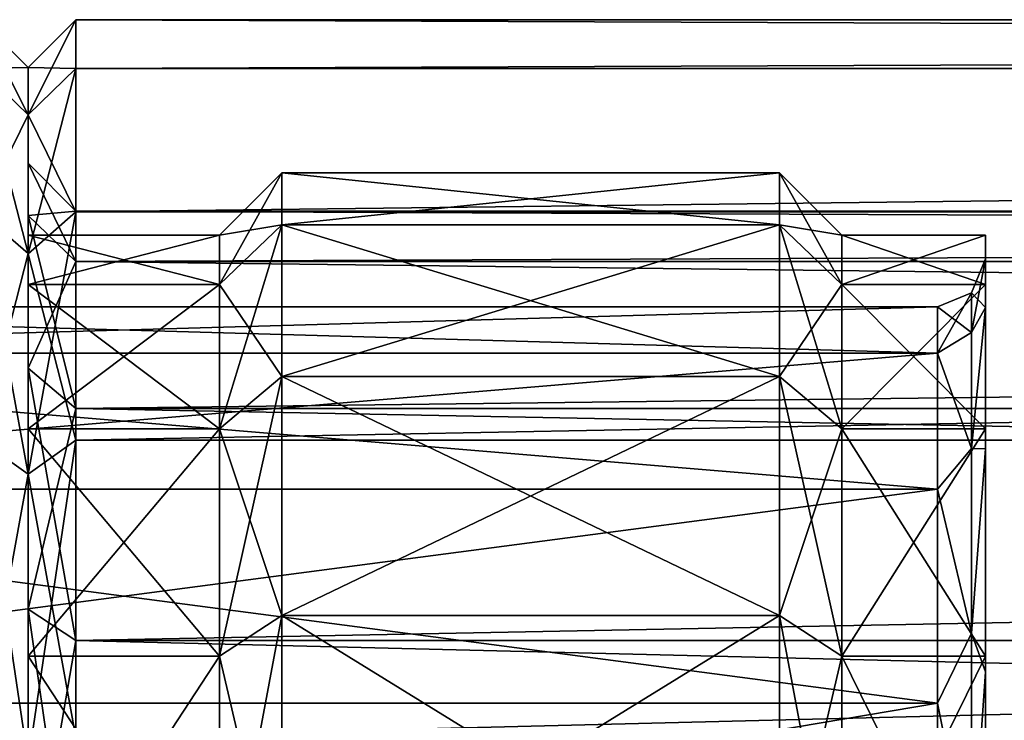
# Model space of a CAD drawing. Header units: millimetres. Extents: x -682 to 137, y -14 to 967.
# Tile 191 of 256: x -180 to -170, y 113 to 120. Entities that reach past the tile are written whole.
import ezdxf

# ---------------------------------------------------------------- set-up
doc = ezdxf.new("R2010")
doc.units = ezdxf.units.MM
doc.header["$LTSCALE"] = 65.185185
for name, color, linetype in [('3658', 7, 'CONTINUOUS'), ('3659', 7, 'CONTINUOUS'), ('3661', 7, 'CONTINUOUS'), ('3664', 7, 'CONTINUOUS'), ('3665', 7, 'CONTINUOUS'), ('3666', 7, 'CONTINUOUS'), ('3667', 7, 'CONTINUOUS'), ('3668', 7, 'CONTINUOUS'), ('3669', 7, 'CONTINUOUS'), ('3670', 7, 'CONTINUOUS'), ('3671', 7, 'CONTINUOUS'), ('3672', 7, 'CONTINUOUS'), ('3673', 7, 'CONTINUOUS'), ('3674', 7, 'CONTINUOUS'), ('3675', 7, 'CONTINUOUS'), ('3676', 7, 'CONTINUOUS'), ('3679', 7, 'CONTINUOUS'), ('3680', 7, 'CONTINUOUS'), ('4082', 7, 'CONTINUOUS'), ('4083', 7, 'CONTINUOUS'), ('4084', 7, 'CONTINUOUS'), ('4085', 7, 'CONTINUOUS'), ('4086', 7, 'CONTINUOUS'), ('4100', 7, 'CONTINUOUS'), ('4101', 7, 'CONTINUOUS'), ('4102', 7, 'CONTINUOUS'), ('4103', 7, 'CONTINUOUS')]:
    doc.layers.add(name, color=color, linetype=linetype)

msp = doc.modelspace()

# ---------------------------------------------------------------- linework, layer by layer
at = {"layer": '3658', "color": 7, "linetype": 'CONTINUOUS', "true_color": 0x96918c}
for points in [[(-180, 117.75), (-180, 117.234, -3.592), (-180, 119.5), (-180, 117.75)], [(-180, 119.5), (-180, 117.234, -3.592), (-180, 119.006, -3.753), (-180, 119.5)], [(-180, 119.006, 3.753), (-180, 117.75), (-180, 119.5), (-180, 119.006, 3.753)], [(-180, 117.234, -3.592), (-180, 115.726, -6.893), (-180, 119.006, -3.753), (-180, 117.234, -3.592)], [(-180, 119.006, -3.753), (-180, 115.726, -6.893), (-180, 117.557, -7.25), (-180, 119.006, -3.753)], [(-180, 117.234, 3.592), (-180, 117.75), (-180, 119.006, 3.753), (-180, 117.234, 3.592)], [(-180, 115.726, 6.893), (-180, 117.234, 3.592), (-180, 119.006, 3.753), (-180, 115.726, 6.893)], [(-180, 117.557, 7.25), (-180, 115.726, 6.893), (-180, 119.006, 3.753), (-180, 117.557, 7.25)], [(-180, 115.726, -6.893), (-180, 113.349, -9.636), (-180, 117.557, -7.25), (-180, 115.726, -6.893)], [(-180, 117.557, -7.25), (-180, 113.349, -9.636), (-180, 115.253, -10.253), (-180, 117.557, -7.25)], [(-180, 113.349, 9.636), (-180, 115.726, 6.893), (-180, 117.557, 7.25), (-180, 113.349, 9.636)], [(-180, 115.253, 10.253), (-180, 113.349, 9.636), (-180, 117.557, 7.25), (-180, 115.253, 10.253)], [(-180, 113.349, -9.636), (-180, 110.297, -11.598), (-180, 115.253, -10.253), (-180, 113.349, -9.636)], [(-180, 115.253, -10.253), (-180, 110.297, -11.598), (-180, 112.25, -12.557), (-180, 115.253, -10.253)], [(-180, 110.297, 11.598), (-180, 113.349, 9.636), (-180, 115.253, 10.253), (-180, 110.297, 11.598)], [(-180, 112.25, 12.557), (-180, 110.297, 11.598), (-180, 115.253, 10.253), (-180, 112.25, 12.557)]]:
    msp.add_3dface(points, dxfattribs=at)
at = {"layer": '3659', "color": 7, "linetype": 'CONTINUOUS', "true_color": 0x96918c}
for points in [[(-172.15, 117.857, 3.775), (-172.15, 118.4), (-177.35, 117.857, 3.775), (-172.15, 117.857, 3.775)], [(-172.15, 118.4), (-177.35, 118.4), (-177.35, 117.857, 3.775), (-172.15, 118.4)], [(-172.15, 116.273, 7.245), (-172.15, 117.857, 3.775), (-177.35, 116.273, 7.245), (-172.15, 116.273, 7.245)], [(-172.15, 117.857, 3.775), (-177.35, 117.857, 3.775), (-177.35, 116.273, 7.245), (-172.15, 117.857, 3.775)], [(-172.15, 113.775, 10.127), (-172.15, 116.273, 7.245), (-177.35, 113.775, 10.127), (-172.15, 113.775, 10.127)], [(-172.15, 116.273, 7.245), (-177.35, 116.273, 7.245), (-177.35, 113.775, 10.127), (-172.15, 116.273, 7.245)], [(-172.15, 110.567, 12.189), (-172.15, 113.775, 10.127), (-177.35, 110.567, 12.189), (-172.15, 110.567, 12.189)], [(-172.15, 113.775, 10.127), (-177.35, 113.775, 10.127), (-177.35, 110.567, 12.189), (-172.15, 113.775, 10.127)]]:
    msp.add_3dface(points, dxfattribs=at)
at = {"layer": '3661', "color": 7, "linetype": 'CONTINUOUS', "true_color": 0x96918c}
for points in [[(-177.35, 118.4), (-172.15, 118.4), (-172.15, 117.857, -3.775), (-177.35, 118.4)], [(-177.35, 118.4), (-172.15, 117.857, -3.775), (-177.35, 117.857, -3.775), (-177.35, 118.4)], [(-172.15, 117.857, -3.775), (-172.15, 116.273, -7.245), (-177.35, 117.857, -3.775), (-172.15, 117.857, -3.775)], [(-172.15, 116.273, -7.245), (-177.35, 116.273, -7.245), (-177.35, 117.857, -3.775), (-172.15, 116.273, -7.245)], [(-172.15, 116.273, -7.245), (-172.15, 113.775, -10.127), (-177.35, 116.273, -7.245), (-172.15, 116.273, -7.245)], [(-172.15, 113.775, -10.127), (-177.35, 113.775, -10.127), (-177.35, 116.273, -7.245), (-172.15, 113.775, -10.127)], [(-172.15, 113.775, -10.127), (-172.15, 110.567, -12.189), (-177.35, 113.775, -10.127), (-172.15, 113.775, -10.127)], [(-172.15, 110.567, -12.189), (-177.35, 110.567, -12.189), (-177.35, 113.775, -10.127), (-172.15, 110.567, -12.189)]]:
    msp.add_3dface(points, dxfattribs=at)
at = {"layer": '3664', "color": 7, "linetype": 'CONTINUOUS', "true_color": 0x96918c}
for points in [[(-180.5, 120), (-180.5, 119.489, 3.882), (-180, 119.5), (-180.5, 120)], [(-180.5, 119.489, 3.882), (-180, 119.006, 3.753), (-180, 119.5), (-180.5, 119.489, 3.882)], [(-180.5, 119.489, 3.882), (-180.5, 117.99, 7.5), (-180, 119.006, 3.753), (-180.5, 119.489, 3.882)], [(-180.5, 117.99, 7.5), (-180, 117.557, 7.25), (-180, 119.006, 3.753), (-180.5, 117.99, 7.5)], [(-180.5, 117.99, 7.5), (-180.5, 115.607, 10.607), (-180, 117.557, 7.25), (-180.5, 117.99, 7.5)], [(-180.5, 115.607, 10.607), (-180, 115.253, 10.253), (-180, 117.557, 7.25), (-180.5, 115.607, 10.607)], [(-180.5, 115.607, 10.607), (-180.5, 112.5, 12.99), (-180, 115.253, 10.253), (-180.5, 115.607, 10.607)], [(-180.5, 112.5, 12.99), (-180, 112.25, 12.557), (-180, 115.253, 10.253), (-180.5, 112.5, 12.99)]]:
    msp.add_3dface(points, dxfattribs=at)
at = {"layer": '3665', "color": 7, "linetype": 'CONTINUOUS', "true_color": 0x96918c}
for points in [[(-180.5, 120), (-180, 119.5), (-180, 119.006, -3.753), (-180.5, 120)], [(-180.5, 120), (-180, 119.006, -3.753), (-180.5, 119.489, -3.882), (-180.5, 120)], [(-180, 119.006, -3.753), (-180, 117.557, -7.25), (-180.5, 119.489, -3.882), (-180, 119.006, -3.753)], [(-180, 117.557, -7.25), (-180.5, 117.99, -7.5), (-180.5, 119.489, -3.882), (-180, 117.557, -7.25)], [(-180, 117.557, -7.25), (-180, 115.253, -10.253), (-180.5, 117.99, -7.5), (-180, 117.557, -7.25)], [(-180, 115.253, -10.253), (-180.5, 115.607, -10.607), (-180.5, 117.99, -7.5), (-180, 115.253, -10.253)], [(-180, 115.253, -10.253), (-180, 112.25, -12.557), (-180.5, 115.607, -10.607), (-180, 115.253, -10.253)], [(-180, 112.25, -12.557), (-180.5, 112.5, -12.99), (-180.5, 115.607, -10.607), (-180, 112.25, -12.557)]]:
    msp.add_3dface(points, dxfattribs=at)
at = {"layer": '3666', "color": 7, "linetype": 'CONTINUOUS', "true_color": 0x96918c}
for points in [[(-180, 117.75), (-180, 117.234, 3.592), (-178, 117.75), (-180, 117.75)], [(-178, 117.75), (-180, 117.234, 3.592), (-178, 117.234, 3.592), (-178, 117.75)], [(-180, 117.234, 3.592), (-180, 115.726, 6.893), (-178, 117.234, 3.592), (-180, 117.234, 3.592)], [(-178, 117.234, 3.592), (-180, 115.726, 6.893), (-178, 115.726, 6.893), (-178, 117.234, 3.592)], [(-180, 115.726, 6.893), (-180, 113.349, 9.636), (-178, 115.726, 6.893), (-180, 115.726, 6.893)], [(-178, 115.726, 6.893), (-180, 113.349, 9.636), (-178, 113.349, 9.636), (-178, 115.726, 6.893)], [(-180, 113.349, 9.636), (-180, 110.297, 11.598), (-178, 113.349, 9.636), (-180, 113.349, 9.636)], [(-178, 113.349, 9.636), (-180, 110.297, 11.598), (-178, 110.297, 11.598), (-178, 113.349, 9.636)]]:
    msp.add_3dface(points, dxfattribs=at)
at = {"layer": '3667', "color": 7, "linetype": 'CONTINUOUS', "true_color": 0x96918c}
for points in [[(-178, 117.75), (-178, 117.234, 3.592), (-177.35, 118.4), (-178, 117.75)], [(-177.35, 118.4), (-178, 117.234, 3.592), (-177.35, 117.857, 3.775), (-177.35, 118.4)], [(-178, 117.234, 3.592), (-178, 115.726, 6.893), (-177.35, 117.857, 3.775), (-178, 117.234, 3.592)], [(-177.35, 117.857, 3.775), (-178, 115.726, 6.893), (-177.35, 116.273, 7.245), (-177.35, 117.857, 3.775)], [(-178, 115.726, 6.893), (-178, 113.349, 9.636), (-177.35, 116.273, 7.245), (-178, 115.726, 6.893)], [(-177.35, 116.273, 7.245), (-178, 113.349, 9.636), (-177.35, 113.775, 10.127), (-177.35, 116.273, 7.245)], [(-178, 113.349, 9.636), (-178, 110.297, 11.598), (-177.35, 113.775, 10.127), (-178, 113.349, 9.636)], [(-177.35, 113.775, 10.127), (-178, 110.297, 11.598), (-177.35, 110.567, 12.189), (-177.35, 113.775, 10.127)]]:
    msp.add_3dface(points, dxfattribs=at)
at = {"layer": '3668', "color": 7, "linetype": 'CONTINUOUS', "true_color": 0x96918c}
for points in [[(-180, 117.234, -3.592), (-180, 117.75), (-178, 117.234, -3.592), (-180, 117.234, -3.592)], [(-180, 117.75), (-178, 117.75), (-178, 117.234, -3.592), (-180, 117.75)], [(-180, 115.726, -6.893), (-180, 117.234, -3.592), (-178, 115.726, -6.893), (-180, 115.726, -6.893)], [(-178, 115.726, -6.893), (-180, 117.234, -3.592), (-178, 117.234, -3.592), (-178, 115.726, -6.893)], [(-180, 113.349, -9.636), (-180, 115.726, -6.893), (-178, 113.349, -9.636), (-180, 113.349, -9.636)], [(-178, 113.349, -9.636), (-180, 115.726, -6.893), (-178, 115.726, -6.893), (-178, 113.349, -9.636)], [(-180, 110.297, -11.598), (-180, 113.349, -9.636), (-178, 110.297, -11.598), (-180, 110.297, -11.598)], [(-178, 110.297, -11.598), (-180, 113.349, -9.636), (-178, 113.349, -9.636), (-178, 110.297, -11.598)]]:
    msp.add_3dface(points, dxfattribs=at)
at = {"layer": '3669', "color": 7, "linetype": 'CONTINUOUS', "true_color": 0x96918c}
for points in [[(-178, 117.75), (-177.35, 118.4), (-177.35, 117.857, -3.775), (-178, 117.75)], [(-178, 117.234, -3.592), (-178, 117.75), (-177.35, 117.857, -3.775), (-178, 117.234, -3.592)], [(-177.35, 116.273, -7.245), (-178, 117.234, -3.592), (-177.35, 117.857, -3.775), (-177.35, 116.273, -7.245)], [(-178, 115.726, -6.893), (-178, 117.234, -3.592), (-177.35, 116.273, -7.245), (-178, 115.726, -6.893)], [(-177.35, 113.775, -10.127), (-178, 115.726, -6.893), (-177.35, 116.273, -7.245), (-177.35, 113.775, -10.127)], [(-178, 113.349, -9.636), (-178, 115.726, -6.893), (-177.35, 113.775, -10.127), (-178, 113.349, -9.636)], [(-177.35, 110.567, -12.189), (-178, 113.349, -9.636), (-177.35, 113.775, -10.127), (-177.35, 110.567, -12.189)], [(-178, 110.297, -11.598), (-178, 113.349, -9.636), (-177.35, 110.567, -12.189), (-178, 110.297, -11.598)]]:
    msp.add_3dface(points, dxfattribs=at)
at = {"layer": '3670', "color": 7, "linetype": 'CONTINUOUS', "true_color": 0x96918c}
for points in [[(-172.15, 118.4), (-172.15, 117.857, 3.775), (-171.5, 117.75), (-172.15, 118.4)], [(-172.15, 117.857, 3.775), (-172.15, 116.273, 7.245), (-171.5, 117.234, 3.592), (-172.15, 117.857, 3.775)], [(-171.5, 117.75), (-172.15, 117.857, 3.775), (-171.5, 117.234, 3.592), (-171.5, 117.75)], [(-171.5, 117.234, 3.592), (-172.15, 116.273, 7.245), (-171.5, 115.726, 6.893), (-171.5, 117.234, 3.592)], [(-172.15, 116.273, 7.245), (-172.15, 113.775, 10.127), (-171.5, 115.726, 6.893), (-172.15, 116.273, 7.245)], [(-171.5, 115.726, 6.893), (-172.15, 113.775, 10.127), (-171.5, 113.349, 9.636), (-171.5, 115.726, 6.893)], [(-172.15, 113.775, 10.127), (-172.15, 110.567, 12.189), (-171.5, 113.349, 9.636), (-172.15, 113.775, 10.127)], [(-171.5, 113.349, 9.636), (-172.15, 110.567, 12.189), (-171.5, 110.297, 11.598), (-171.5, 113.349, 9.636)]]:
    msp.add_3dface(points, dxfattribs=at)
at = {"layer": '3671', "color": 7, "linetype": 'CONTINUOUS', "true_color": 0x96918c}
for points in [[(-171.5, 117.75), (-171.5, 117.234, 3.592), (-170, 117.75), (-171.5, 117.75)], [(-170, 117.75), (-171.5, 117.234, 3.592), (-170, 117.234, 3.592), (-170, 117.75)], [(-171.5, 117.234, 3.592), (-171.5, 115.726, 6.893), (-170, 117.234, 3.592), (-171.5, 117.234, 3.592)], [(-170, 117.234, 3.592), (-171.5, 115.726, 6.893), (-170, 115.726, 6.893), (-170, 117.234, 3.592)], [(-171.5, 115.726, 6.893), (-171.5, 113.349, 9.636), (-170, 115.726, 6.893), (-171.5, 115.726, 6.893)], [(-170, 115.726, 6.893), (-171.5, 113.349, 9.636), (-170, 113.349, 9.636), (-170, 115.726, 6.893)], [(-171.5, 113.349, 9.636), (-171.5, 110.297, 11.598), (-170, 113.349, 9.636), (-171.5, 113.349, 9.636)], [(-170, 113.349, 9.636), (-171.5, 110.297, 11.598), (-170, 110.297, 11.598), (-170, 113.349, 9.636)]]:
    msp.add_3dface(points, dxfattribs=at)
at = {"layer": '3672', "color": 7, "linetype": 'CONTINUOUS', "true_color": 0x96918c}
for points in [[(-170, 117.75), (-170, 117.234, 3.592), (-170, 117.5), (-170, 117.75)], [(-170, 117.234, -3.592), (-170, 117.75), (-170, 116.994, -3.52), (-170, 117.234, -3.592)], [(-170, 116.994, -3.52), (-170, 117.75), (-170, 117.5), (-170, 116.994, -3.52)], [(-170, 117.5), (-170, 117.234, 3.592), (-170, 116.994, 3.52), (-170, 117.5)], [(-170, 117.234, 3.592), (-170, 115.726, 6.893), (-170, 115.516, 6.757), (-170, 117.234, 3.592)], [(-170, 116.994, 3.52), (-170, 117.234, 3.592), (-170, 115.516, 6.757), (-170, 116.994, 3.52)], [(-170, 115.726, -6.893), (-170, 117.234, -3.592), (-170, 115.516, -6.757), (-170, 115.726, -6.893)], [(-170, 115.516, -6.757), (-170, 117.234, -3.592), (-170, 116.994, -3.52), (-170, 115.516, -6.757)], [(-170, 115.726, 6.893), (-170, 113.349, 9.636), (-170, 113.186, 9.446), (-170, 115.726, 6.893)], [(-170, 115.516, 6.757), (-170, 115.726, 6.893), (-170, 113.186, 9.446), (-170, 115.516, 6.757)], [(-170, 113.349, -9.636), (-170, 115.726, -6.893), (-170, 113.186, -9.446), (-170, 113.349, -9.636)], [(-170, 113.186, -9.446), (-170, 115.726, -6.893), (-170, 115.516, -6.757), (-170, 113.186, -9.446)], [(-170, 113.349, 9.636), (-170, 110.297, 11.598), (-170, 110.193, 11.37), (-170, 113.349, 9.636)], [(-170, 113.186, 9.446), (-170, 113.349, 9.636), (-170, 110.193, 11.37), (-170, 113.186, 9.446)], [(-170, 110.297, -11.598), (-170, 113.349, -9.636), (-170, 110.193, -11.37), (-170, 110.297, -11.598)], [(-170, 110.193, -11.37), (-170, 113.349, -9.636), (-170, 113.186, -9.446), (-170, 110.193, -11.37)]]:
    msp.add_3dface(points, dxfattribs=at)
at = {"layer": '3673', "color": 7, "linetype": 'CONTINUOUS', "true_color": 0x96918c}
for points in [[(-172.15, 118.4), (-171.5, 117.75), (-171.5, 117.234, -3.592), (-172.15, 118.4)], [(-172.15, 118.4), (-171.5, 117.234, -3.592), (-172.15, 117.857, -3.775), (-172.15, 118.4)], [(-171.5, 117.234, -3.592), (-171.5, 115.726, -6.893), (-172.15, 117.857, -3.775), (-171.5, 117.234, -3.592)], [(-172.15, 117.857, -3.775), (-171.5, 115.726, -6.893), (-172.15, 116.273, -7.245), (-172.15, 117.857, -3.775)], [(-171.5, 115.726, -6.893), (-171.5, 113.349, -9.636), (-172.15, 116.273, -7.245), (-171.5, 115.726, -6.893)], [(-172.15, 116.273, -7.245), (-171.5, 113.349, -9.636), (-172.15, 113.775, -10.127), (-172.15, 116.273, -7.245)], [(-171.5, 113.349, -9.636), (-171.5, 110.297, -11.598), (-172.15, 113.775, -10.127), (-171.5, 113.349, -9.636)], [(-172.15, 113.775, -10.127), (-171.5, 110.297, -11.598), (-172.15, 110.567, -12.189), (-172.15, 113.775, -10.127)]]:
    msp.add_3dface(points, dxfattribs=at)
at = {"layer": '3674', "color": 7, "linetype": 'CONTINUOUS', "true_color": 0x96918c}
for points in [[(-171.5, 117.75), (-170, 117.75), (-170, 117.234, -3.592), (-171.5, 117.75)], [(-171.5, 117.75), (-170, 117.234, -3.592), (-171.5, 117.234, -3.592), (-171.5, 117.75)], [(-170, 117.234, -3.592), (-170, 115.726, -6.893), (-171.5, 117.234, -3.592), (-170, 117.234, -3.592)], [(-170, 115.726, -6.893), (-171.5, 115.726, -6.893), (-171.5, 117.234, -3.592), (-170, 115.726, -6.893)], [(-170, 115.726, -6.893), (-170, 113.349, -9.636), (-171.5, 115.726, -6.893), (-170, 115.726, -6.893)], [(-170, 113.349, -9.636), (-171.5, 113.349, -9.636), (-171.5, 115.726, -6.893), (-170, 113.349, -9.636)], [(-170, 113.349, -9.636), (-170, 110.297, -11.598), (-171.5, 113.349, -9.636), (-170, 113.349, -9.636)], [(-170, 110.297, -11.598), (-171.5, 110.297, -11.598), (-171.5, 113.349, -9.636), (-170, 110.297, -11.598)]]:
    msp.add_3dface(points, dxfattribs=at)
at = {"layer": '3675', "color": 7, "linetype": 'CONTINUOUS', "true_color": 0x96918c}
for points in [[(-187.5, 117), (-170.5, 117), (-170.5, 116.514, 3.381), (-187.5, 117)], [(-187.5, 116.514, 3.381), (-187.5, 117), (-170.5, 116.514, 3.381), (-187.5, 116.514, 3.381)], [(-187.5, 115.095, 6.488), (-187.5, 116.514, 3.381), (-170.5, 115.095, 6.488), (-187.5, 115.095, 6.488)], [(-170.5, 115.095, 6.488), (-187.5, 116.514, 3.381), (-170.5, 116.514, 3.381), (-170.5, 115.095, 6.488)], [(-187.5, 112.858, 9.069), (-187.5, 115.095, 6.488), (-170.5, 112.858, 9.069), (-187.5, 112.858, 9.069)], [(-170.5, 112.858, 9.069), (-187.5, 115.095, 6.488), (-170.5, 115.095, 6.488), (-170.5, 112.858, 9.069)], [(-187.5, 109.985, 10.916), (-187.5, 112.858, 9.069), (-170.5, 109.985, 10.916), (-187.5, 109.985, 10.916)], [(-170.5, 109.985, 10.916), (-187.5, 112.858, 9.069), (-170.5, 112.858, 9.069), (-170.5, 109.985, 10.916)]]:
    msp.add_3dface(points, dxfattribs=at)
at = {"layer": '3676', "color": 7, "linetype": 'CONTINUOUS', "true_color": 0x96918c}
for points in [[(-170.5, 117), (-187.5, 117), (-187.5, 116.514, -3.381), (-170.5, 117)], [(-170.5, 117), (-187.5, 116.514, -3.381), (-170.5, 116.514, -3.381), (-170.5, 117)], [(-187.5, 116.514, -3.381), (-187.5, 115.095, -6.488), (-170.5, 116.514, -3.381), (-187.5, 116.514, -3.381)], [(-170.5, 116.514, -3.381), (-187.5, 115.095, -6.488), (-170.5, 115.095, -6.488), (-170.5, 116.514, -3.381)], [(-187.5, 115.095, -6.488), (-187.5, 112.858, -9.069), (-170.5, 115.095, -6.488), (-187.5, 115.095, -6.488)], [(-170.5, 115.095, -6.488), (-187.5, 112.858, -9.069), (-170.5, 112.858, -9.069), (-170.5, 115.095, -6.488)], [(-187.5, 112.858, -9.069), (-187.5, 109.985, -10.916), (-170.5, 112.858, -9.069), (-187.5, 112.858, -9.069)], [(-170.5, 112.858, -9.069), (-187.5, 109.985, -10.916), (-170.5, 109.985, -10.916), (-170.5, 112.858, -9.069)]]:
    msp.add_3dface(points, dxfattribs=at)
at = {"layer": '3679', "color": 7, "linetype": 'CONTINUOUS', "true_color": 0x96918c}
for points in [[(-170, 117.5), (-170, 116.994, 3.52), (-170.146, 117.146), (-170, 117.5)], [(-170.5, 117), (-170.146, 117.146), (-170.146, 116.733, 3.144), (-170.5, 117)], [(-170.146, 117.146), (-170, 116.994, 3.52), (-170.146, 116.733, 3.144), (-170.146, 117.146)], [(-170.5, 116.514, 3.381), (-170.5, 117), (-170.146, 116.733, 3.144), (-170.5, 116.514, 3.381)], [(-170, 116.994, 3.52), (-170, 115.516, 6.757), (-170.146, 115.519, 6.073), (-170, 116.994, 3.52)], [(-170, 116.994, 3.52), (-170.146, 115.519, 6.073), (-170.146, 116.733, 3.144), (-170, 116.994, 3.52)], [(-170.146, 115.519, 6.073), (-170.5, 116.514, 3.381), (-170.146, 116.733, 3.144), (-170.146, 115.519, 6.073)], [(-170.5, 115.095, 6.488), (-170.5, 116.514, 3.381), (-170.146, 115.519, 6.073), (-170.5, 115.095, 6.488)], [(-170.146, 113.589, 8.589), (-170.5, 115.095, 6.488), (-170.146, 115.519, 6.073), (-170.146, 113.589, 8.589)], [(-170, 115.516, 6.757), (-170.146, 113.589, 8.589), (-170.146, 115.519, 6.073), (-170, 115.516, 6.757)], [(-170, 115.516, 6.757), (-170, 113.186, 9.446), (-170.146, 113.589, 8.589), (-170, 115.516, 6.757)], [(-170.5, 112.858, 9.069), (-170.5, 115.095, 6.488), (-170.146, 113.589, 8.589), (-170.5, 112.858, 9.069)], [(-170.146, 111.073, 10.519), (-170.5, 112.858, 9.069), (-170.146, 113.589, 8.589), (-170.146, 111.073, 10.519)], [(-170, 113.186, 9.446), (-170.146, 111.073, 10.519), (-170.146, 113.589, 8.589), (-170, 113.186, 9.446)], [(-170, 113.186, 9.446), (-170, 110.193, 11.37), (-170.146, 111.073, 10.519), (-170, 113.186, 9.446)], [(-170.5, 109.985, 10.916), (-170.5, 112.858, 9.069), (-170.146, 111.073, 10.519), (-170.5, 109.985, 10.916)]]:
    msp.add_3dface(points, dxfattribs=at)
at = {"layer": '3680', "color": 7, "linetype": 'CONTINUOUS', "true_color": 0x96918c}
for points in [[(-170, 116.994, -3.52), (-170, 117.5), (-170.146, 116.733, -3.144), (-170, 116.994, -3.52)], [(-170, 117.5), (-170.146, 117.146), (-170.146, 116.733, -3.144), (-170, 117.5)], [(-170.5, 117), (-170.5, 116.514, -3.381), (-170.146, 117.146), (-170.5, 117)], [(-170.146, 117.146), (-170.5, 116.514, -3.381), (-170.146, 116.733, -3.144), (-170.146, 117.146)], [(-170, 115.516, -6.757), (-170, 116.994, -3.52), (-170.146, 115.519, -6.073), (-170, 115.516, -6.757)], [(-170, 116.994, -3.52), (-170.146, 116.733, -3.144), (-170.146, 115.519, -6.073), (-170, 116.994, -3.52)], [(-170.146, 116.733, -3.144), (-170.5, 116.514, -3.381), (-170.146, 115.519, -6.073), (-170.146, 116.733, -3.144)], [(-170.5, 116.514, -3.381), (-170.5, 115.095, -6.488), (-170.146, 115.519, -6.073), (-170.5, 116.514, -3.381)], [(-170.146, 115.519, -6.073), (-170.5, 115.095, -6.488), (-170.146, 113.589, -8.589), (-170.146, 115.519, -6.073)], [(-170, 115.516, -6.757), (-170.146, 115.519, -6.073), (-170.146, 113.589, -8.589), (-170, 115.516, -6.757)], [(-170, 113.186, -9.446), (-170, 115.516, -6.757), (-170.146, 113.589, -8.589), (-170, 113.186, -9.446)], [(-170.5, 115.095, -6.488), (-170.5, 112.858, -9.069), (-170.146, 113.589, -8.589), (-170.5, 115.095, -6.488)], [(-170.146, 113.589, -8.589), (-170.5, 112.858, -9.069), (-170.146, 111.073, -10.519), (-170.146, 113.589, -8.589)], [(-170, 113.186, -9.446), (-170.146, 113.589, -8.589), (-170.146, 111.073, -10.519), (-170, 113.186, -9.446)], [(-170, 110.193, -11.37), (-170, 113.186, -9.446), (-170.146, 111.073, -10.519), (-170, 110.193, -11.37)], [(-170.5, 112.858, -9.069), (-170.5, 109.985, -10.916), (-170.146, 111.073, -10.519), (-170.5, 112.858, -9.069)]]:
    msp.add_3dface(points, dxfattribs=at)
at = {"layer": '4082', "color": 7, "linetype": 'CONTINUOUS', "true_color": 0x96918c}
for points in [[(-180, 118.5), (-180, 117.954, 3.802), (-180, 119.5), (-180, 118.5)], [(-180, 119.005, -3.756), (-180, 118.5), (-180, 119.5), (-180, 119.005, -3.756)], [(-180, 119.5), (-180, 117.954, 3.802), (-180, 119.005, 3.756), (-180, 119.5)], [(-180, 117.954, -3.802), (-180, 118.5), (-180, 119.005, -3.756), (-180, 117.954, -3.802)], [(-180, 117.555, -7.253), (-180, 117.954, -3.802), (-180, 119.005, -3.756), (-180, 117.555, -7.253)], [(-180, 119.005, 3.756), (-180, 117.954, 3.802), (-180, 117.555, 7.252), (-180, 119.005, 3.756)], [(-180, 116.358, -7.297), (-180, 117.954, -3.802), (-180, 117.555, -7.253), (-180, 116.358, -7.297)], [(-180, 117.954, 3.802), (-180, 116.358, 7.297), (-180, 117.555, 7.252), (-180, 117.954, 3.802)], [(-180, 115.25, -10.255), (-180, 116.358, -7.297), (-180, 117.555, -7.253), (-180, 115.25, -10.255)], [(-180, 116.358, 7.297), (-180, 113.842, 10.202), (-180, 117.555, 7.252), (-180, 116.358, 7.297)], [(-180, 117.555, 7.252), (-180, 113.842, 10.202), (-180, 115.25, 10.255), (-180, 117.555, 7.252)], [(-180, 113.842, -10.202), (-180, 116.358, -7.297), (-180, 115.25, -10.255), (-180, 113.842, -10.202)], [(-180, 110.609, -12.28), (-180, 113.842, -10.202), (-180, 115.25, -10.255), (-180, 110.609, -12.28)], [(-180, 112.246, -12.557), (-180, 110.609, -12.28), (-180, 115.25, -10.255), (-180, 112.246, -12.557)], [(-180, 113.842, 10.202), (-180, 110.609, 12.28), (-180, 115.25, 10.255), (-180, 113.842, 10.202)], [(-180, 115.25, 10.255), (-180, 110.609, 12.28), (-180, 112.247, 12.557), (-180, 115.25, 10.255)]]:
    msp.add_3dface(points, dxfattribs=at)
at = {"layer": '4083', "color": 7, "linetype": 'CONTINUOUS', "true_color": 0x96918c}
for points in [[(-179.5, 120), (-179.5, 119.489, 3.881), (-54, 120), (-179.5, 120)], [(-54, 120), (-179.5, 119.489, 3.881), (-54, 119.489, 3.882), (-54, 120)], [(-179.5, 119.489, 3.881), (-179.5, 117.991, 7.498), (-54, 119.489, 3.882), (-179.5, 119.489, 3.881)], [(-54, 119.489, 3.882), (-179.5, 117.991, 7.498), (-54, 117.99, 7.5), (-54, 119.489, 3.882)], [(-179.5, 117.991, 7.498), (-179.5, 115.608, 10.605), (-54, 117.99, 7.5), (-179.5, 117.991, 7.498)], [(-54, 117.99, 7.5), (-179.5, 115.608, 10.605), (-54, 115.607, 10.607), (-54, 117.99, 7.5)], [(-179.5, 115.608, 10.605), (-179.5, 112.501, 12.99), (-54, 115.607, 10.607), (-179.5, 115.608, 10.605)], [(-54, 115.607, 10.607), (-179.5, 112.501, 12.99), (-54, 112.5, 12.99), (-54, 115.607, 10.607)]]:
    msp.add_3dface(points, dxfattribs=at)
at = {"layer": '4084', "color": 7, "linetype": 'CONTINUOUS', "true_color": 0x96918c}
for points in [[(-179.5, 120), (-54, 120), (-54, 119.489, -3.882), (-179.5, 120)], [(-179.5, 120), (-54, 119.489, -3.882), (-179.5, 119.489, -3.881), (-179.5, 120)], [(-54, 119.489, -3.882), (-54, 117.99, -7.5), (-179.5, 117.991, -7.498), (-54, 119.489, -3.882)], [(-179.5, 119.489, -3.881), (-54, 119.489, -3.882), (-179.5, 117.991, -7.498), (-179.5, 119.489, -3.881)], [(-179.5, 117.991, -7.498), (-54, 117.99, -7.5), (-179.5, 115.608, -10.605), (-179.5, 117.991, -7.498)], [(-54, 117.99, -7.5), (-54, 115.607, -10.607), (-179.5, 115.608, -10.605), (-54, 117.99, -7.5)], [(-179.5, 115.608, -10.605), (-54, 115.607, -10.607), (-179.5, 112.501, -12.99), (-179.5, 115.608, -10.605)], [(-54, 115.607, -10.607), (-54, 112.5, -12.99), (-179.5, 112.501, -12.99), (-54, 115.607, -10.607)]]:
    msp.add_3dface(points, dxfattribs=at)
at = {"layer": '4085', "color": 7, "linetype": 'CONTINUOUS', "true_color": 0x96918c}
for points in [[(-179.5, 118), (-179.5, 117.474, -3.661), (-54, 118), (-179.5, 118)], [(-54, 118), (-179.5, 117.474, -3.661), (-54, 117.473, -3.663), (-54, 118)], [(-179.5, 117.474, -3.661), (-179.5, 115.937, -7.027), (-54, 117.473, -3.663), (-179.5, 117.474, -3.661)], [(-54, 117.473, -3.663), (-179.5, 115.937, -7.027), (-54, 115.934, -7.031), (-54, 117.473, -3.663)], [(-179.5, 115.937, -7.027), (-179.5, 113.514, -9.824), (-54, 115.934, -7.031), (-179.5, 115.937, -7.027)], [(-54, 115.934, -7.031), (-179.5, 113.514, -9.824), (-54, 113.508, -9.83), (-54, 115.934, -7.031)], [(-179.5, 113.514, -9.824), (-179.5, 110.401, -11.825), (-54, 113.508, -9.83), (-179.5, 113.514, -9.824)], [(-54, 113.508, -9.83), (-179.5, 110.401, -11.825), (-54, 110.39, -11.83), (-54, 113.508, -9.83)]]:
    msp.add_3dface(points, dxfattribs=at)
at = {"layer": '4086', "color": 7, "linetype": 'CONTINUOUS', "true_color": 0x96918c}
for points in [[(-179.5, 118), (-54, 118), (-54, 117.483, 3.63), (-179.5, 118)], [(-179.5, 117.474, 3.661), (-179.5, 118), (-54, 117.483, 3.63), (-179.5, 117.474, 3.661)], [(-54, 115.952, 7.003), (-179.5, 117.474, 3.661), (-54, 117.483, 3.63), (-54, 115.952, 7.003)], [(-179.5, 115.937, 7.027), (-179.5, 117.474, 3.661), (-54, 115.952, 7.003), (-179.5, 115.937, 7.027)], [(-54, 113.533, 9.808), (-179.5, 115.937, 7.027), (-54, 115.952, 7.003), (-54, 113.533, 9.808)], [(-179.5, 113.514, 9.824), (-179.5, 115.937, 7.027), (-54, 113.533, 9.808), (-179.5, 113.514, 9.824)], [(-54, 110.421, 11.816), (-179.5, 113.514, 9.824), (-54, 113.533, 9.808), (-54, 110.421, 11.816)], [(-179.5, 110.401, 11.825), (-179.5, 113.514, 9.824), (-54, 110.421, 11.816), (-179.5, 110.401, 11.825)]]:
    msp.add_3dface(points, dxfattribs=at)
at = {"layer": '4100', "color": 7, "linetype": 'CONTINUOUS', "true_color": 0x96918c}
for points in [[(-180, 118.5), (-180, 117.954, -3.802), (-179.5, 118), (-180, 118.5)], [(-180, 117.954, -3.802), (-179.5, 117.474, -3.661), (-179.5, 118), (-180, 117.954, -3.802)], [(-180, 117.954, -3.802), (-180, 116.358, -7.297), (-179.5, 117.474, -3.661), (-180, 117.954, -3.802)], [(-180, 116.358, -7.297), (-179.5, 115.937, -7.027), (-179.5, 117.474, -3.661), (-180, 116.358, -7.297)], [(-180, 116.358, -7.297), (-180, 113.842, -10.202), (-179.5, 115.937, -7.027), (-180, 116.358, -7.297)], [(-180, 113.842, -10.202), (-179.5, 113.514, -9.824), (-179.5, 115.937, -7.027), (-180, 113.842, -10.202)], [(-180, 113.842, -10.202), (-180, 110.609, -12.28), (-179.5, 113.514, -9.824), (-180, 113.842, -10.202)], [(-180, 110.609, -12.28), (-179.5, 110.401, -11.825), (-179.5, 113.514, -9.824), (-180, 110.609, -12.28)]]:
    msp.add_3dface(points, dxfattribs=at)
at = {"layer": '4101', "color": 7, "linetype": 'CONTINUOUS', "true_color": 0x96918c}
for points in [[(-180, 117.954, 3.802), (-180, 118.5), (-179.5, 117.474, 3.661), (-180, 117.954, 3.802)], [(-180, 118.5), (-179.5, 118), (-179.5, 117.474, 3.661), (-180, 118.5)], [(-180, 116.358, 7.297), (-180, 117.954, 3.802), (-179.5, 115.937, 7.027), (-180, 116.358, 7.297)], [(-180, 117.954, 3.802), (-179.5, 117.474, 3.661), (-179.5, 115.937, 7.027), (-180, 117.954, 3.802)], [(-180, 113.842, 10.202), (-180, 116.358, 7.297), (-179.5, 113.514, 9.824), (-180, 113.842, 10.202)], [(-180, 116.358, 7.297), (-179.5, 115.937, 7.027), (-179.5, 113.514, 9.824), (-180, 116.358, 7.297)], [(-180, 110.609, 12.28), (-180, 113.842, 10.202), (-179.5, 110.401, 11.825), (-180, 110.609, 12.28)], [(-180, 113.842, 10.202), (-179.5, 113.514, 9.824), (-179.5, 110.401, 11.825), (-180, 113.842, 10.202)]]:
    msp.add_3dface(points, dxfattribs=at)
at = {"layer": '4102', "color": 7, "linetype": 'CONTINUOUS', "true_color": 0x96918c}
for points in [[(-180, 119.5), (-179.5, 120), (-179.5, 119.489, -3.881), (-180, 119.5)], [(-180, 119.005, -3.756), (-180, 119.5), (-179.5, 119.489, -3.881), (-180, 119.005, -3.756)], [(-180, 119.005, -3.756), (-179.5, 119.489, -3.881), (-179.5, 117.991, -7.498), (-180, 119.005, -3.756)], [(-180, 117.555, -7.253), (-180, 119.005, -3.756), (-179.5, 117.991, -7.498), (-180, 117.555, -7.253)], [(-180, 117.555, -7.253), (-179.5, 117.991, -7.498), (-179.5, 115.608, -10.605), (-180, 117.555, -7.253)], [(-180, 115.25, -10.255), (-180, 117.555, -7.253), (-179.5, 115.608, -10.605), (-180, 115.25, -10.255)], [(-180, 115.25, -10.255), (-179.5, 115.608, -10.605), (-179.5, 112.501, -12.99), (-180, 115.25, -10.255)], [(-180, 112.246, -12.557), (-180, 115.25, -10.255), (-179.5, 112.501, -12.99), (-180, 112.246, -12.557)]]:
    msp.add_3dface(points, dxfattribs=at)
at = {"layer": '4103', "color": 7, "linetype": 'CONTINUOUS', "true_color": 0x96918c}
for points in [[(-180, 119.5), (-180, 119.005, 3.756), (-179.5, 120), (-180, 119.5)], [(-180, 119.005, 3.756), (-179.5, 119.489, 3.881), (-179.5, 120), (-180, 119.005, 3.756)], [(-180, 119.005, 3.756), (-180, 117.555, 7.252), (-179.5, 119.489, 3.881), (-180, 119.005, 3.756)], [(-180, 117.555, 7.252), (-179.5, 117.991, 7.498), (-179.5, 119.489, 3.881), (-180, 117.555, 7.252)], [(-180, 117.555, 7.252), (-180, 115.25, 10.255), (-179.5, 117.991, 7.498), (-180, 117.555, 7.252)], [(-180, 115.25, 10.255), (-179.5, 115.608, 10.605), (-179.5, 117.991, 7.498), (-180, 115.25, 10.255)], [(-180, 115.25, 10.255), (-180, 112.247, 12.557), (-179.5, 115.608, 10.605), (-180, 115.25, 10.255)], [(-180, 112.247, 12.557), (-179.5, 112.501, 12.99), (-179.5, 115.608, 10.605), (-180, 112.247, 12.557)]]:
    msp.add_3dface(points, dxfattribs=at)

doc.saveas('drawing.dxf')
